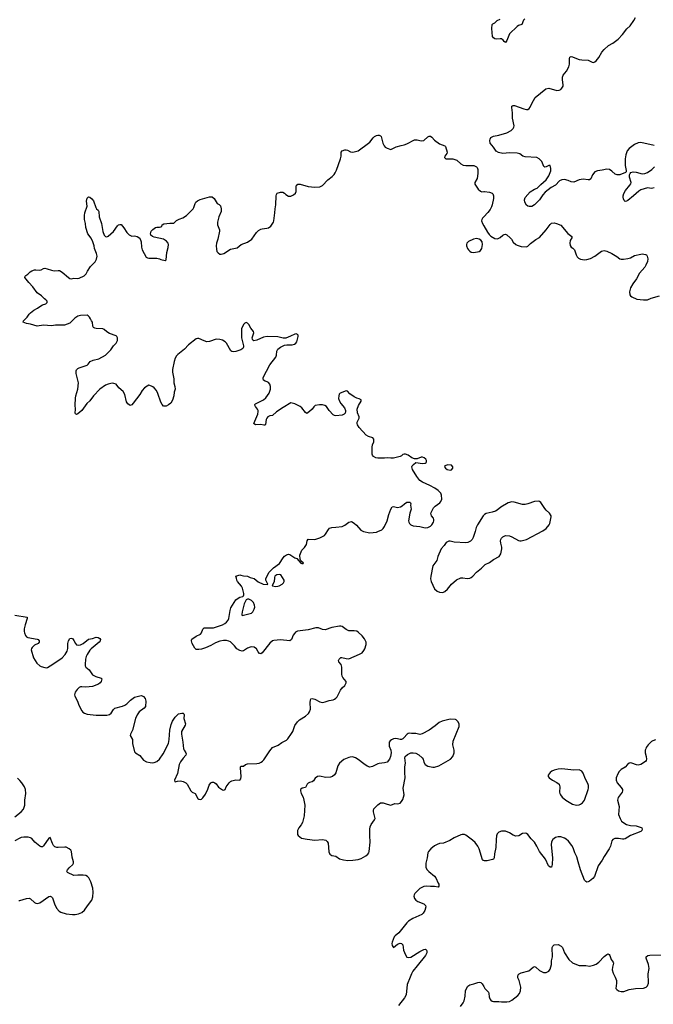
# Model space of a CAD drawing. Header units: inches. Extents: x 1835039 to 2027607, y 642849 to 774141.
# Tile 35 of 113: x 1872945 to 1882579, y 699587 to 714544. Entities that reach past the tile are written whole.
import ezdxf

# ---------------------------------------------------------------- set-up
doc = ezdxf.new("R2010")
doc.units = ezdxf.units.IN
doc.header["$MEASUREMENT"] = 0
for name, color, linetype in [('B8679', 7, 'Continuous'), ('B8689', 7, 'Continuous'), ('B8770', 7, 'Continuous'), ('B8771', 7, 'Continuous'), ('B8780', 7, 'Continuous'), ('B8781', 7, 'Continuous')]:
    doc.layers.add(name, color=color, linetype=linetype)

msp = doc.modelspace()

# ---------------------------------------------------------------- linework, layer by layer
at = {"layer": 'B8679', "color": 6, "elevation": 600}
for points in [[(1878881, 700000), (1878837, 699890), (1878819, 699730), (1878796, 699684), (1878702, 699570)], [(1879645, 699555), (1879686, 699610), (1879701, 699639), (1879717, 699710), (1879724, 699790), (1879738, 699830), (1879759, 699861), (1879790, 699881), (1879850, 699896), (1879910, 699921), (1879930, 699925), (1879957, 699917), (1879977, 699897), (1880000, 699857)]]:
    msp.add_lwpolyline(points, dxfattribs=at)
at = {"layer": 'B8689', "color": 6, "elevation": 600}
for points in [[(1880000, 699857), (1880015, 699830), (1880071, 699770), (1880079, 699750), (1880082, 699702), (1880091, 699671), (1880106, 699650), (1880130, 699634), (1880150, 699629), (1880230, 699629), (1880270, 699624), (1880350, 699625), (1880390, 699631), (1880430, 699651), (1880519, 699721), (1880546, 699754), (1880559, 699790), (1880562, 699850), (1880539, 699950), (1880521, 699990), (1880520, 700000)], [(1881996, 700000), (1882018, 699950), (1882021, 699910), (1882009, 699830), (1882022, 699810), (1882050, 699794), (1882090, 699784), (1882130, 699784), (1882210, 699812), (1882310, 699830), (1882430, 699832), (1882470, 699846), (1882490, 699870), (1882504, 699910), (1882504, 699970), (1882502, 700000)]]:
    msp.add_lwpolyline(points, dxfattribs=at)
at = {"layer": 'B8770', "color": 6, "elevation": 600}
for points in [[(1872870, 705500), (1873058, 705470), (1873061, 705450), (1873029, 705351), (1873015, 705290), (1873013, 705253), (1873017, 705230), (1873034, 705190), (1873050, 705170), (1873070, 705157), (1873210, 705134), (1873227, 705127), (1873243, 705110), (1873243, 705090), (1873228, 705070), (1873170, 705042), (1873134, 705010), (1873123, 704990), (1873121, 704970), (1873157, 704850), (1873204, 704770), (1873250, 704729), (1873270, 704719), (1873330, 704703), (1873350, 704701), (1873370, 704706), (1873450, 704752), (1873590, 704852), (1873639, 704901), (1873669, 704950), (1873676, 704990), (1873678, 705070), (1873690, 705111), (1873710, 705142), (1873730, 705150), (1873750, 705142), (1873770, 705115), (1873792, 705070), (1873809, 705050), (1873842, 705042), (1873870, 705048), (1873910, 705069), (1873990, 705132), (1874050, 705142), (1874110, 705162), (1874140, 705160), (1874166, 705146), (1874175, 705130), (1874169, 705110), (1874155, 705090), (1874030, 704988), (1874010, 704966), (1873970, 704903), (1873955, 704870), (1873944, 704830), (1873939, 704750), (1873942, 704730), (1873951, 704711), (1874000, 704670), (1874054, 704594), (1874105, 704565), (1874184, 704544), (1874193, 704530), (1874185, 704490), (1874170, 704470), (1874144, 704450), (1874050, 704414), (1873950, 704405), (1873890, 704412), (1873870, 704410), (1873850, 704400), (1873818, 704370), (1873790, 704330), (1873781, 704290), (1873784, 704270), (1873823, 704190), (1873844, 704130), (1873890, 704046), (1873907, 704027), (1873930, 704010), (1873970, 703996), (1874110, 703978), (1874270, 703981), (1874310, 703989), (1874334, 704010), (1874370, 704068), (1874390, 704087), (1874510, 704117), (1874543, 704130), (1874572, 704150), (1874630, 704207), (1874690, 704251), (1874790, 704277), (1874810, 704274), (1874830, 704262), (1874851, 704231), (1874864, 704190), (1874856, 704110), (1874836, 704084), (1874764, 704030), (1874730, 703986), (1874707, 703930), (1874662, 703750), (1874631, 703690), (1874627, 703670), (1874660, 703610), (1874659, 703550), (1874690, 703422), (1874705, 703405), (1874770, 703365), (1874830, 703297), (1874872, 703272), (1874930, 703259), (1874970, 703256), (1874990, 703259), (1875030, 703274), (1875072, 703310), (1875128, 703392), (1875209, 703551), (1875219, 703610), (1875230, 703750), (1875250, 703838), (1875270, 703890), (1875310, 703950), (1875362, 703998), (1875410, 704011), (1875430, 704009), (1875440, 704000), (1875447, 703987), (1875440, 703930), (1875466, 703850), (1875462, 703830), (1875407, 703733), (1875403, 703690), (1875428, 703570), (1875438, 703470), (1875447, 703447), (1875472, 703410), (1875478, 703390), (1875472, 703370), (1875430, 703327), (1875390, 703272), (1875370, 703231), (1875347, 703093), (1875297, 702990), (1875305, 702970), (1875310, 702967), (1875343, 702977), (1875390, 702981), (1875430, 702973), (1875470, 702950), (1875494, 702930), (1875548, 702828), (1875570, 702810), (1875611, 702791), (1875655, 702715), (1875670, 702702), (1875690, 702697), (1875710, 702705), (1875730, 702722), (1875770, 702781), (1875805, 702855), (1875824, 702916), (1875850, 702953), (1875870, 702960), (1875890, 702960), (1875910, 702953), (1875935, 702935), (1875970, 702888), (1876030, 702844), (1876050, 702838), (1876070, 702848), (1876085, 702890), (1876130, 702950), (1876150, 702970), (1876170, 702980), (1876230, 702995), (1876290, 702994), (1876309, 703011), (1876312, 703050), (1876301, 703179), (1876303, 703197), (1876310, 703206), (1876350, 703207), (1876379, 703230), (1876410, 703241), (1876550, 703243), (1876588, 703252), (1876615, 703265), (1876639, 703281), (1876659, 703301), (1876750, 703439), (1876790, 703487), (1876877, 703523), (1876930, 703565), (1877002, 703598), (1877022, 703618), (1877079, 703701), (1877096, 703730), (1877130, 703822), (1877170, 703880), (1877201, 703910), (1877290, 703963), (1877335, 704005), (1877352, 704028), (1877366, 704070), (1877360, 704170), (1877366, 704210), (1877374, 704226), (1877390, 704235), (1877430, 704221), (1877510, 704181), (1877550, 704174), (1877590, 704181), (1877650, 704204), (1877710, 704215), (1877730, 704222), (1877750, 704236), (1877770, 704260), (1877821, 704359), (1877847, 704393), (1877887, 704430), (1877910, 704470), (1877910, 704490), (1877858, 704550), (1877847, 704570), (1877842, 704602), (1877845, 704710), (1877831, 704751), (1877796, 704790), (1877794, 704810), (1877804, 704830), (1877830, 704854), (1877845, 704855), (1877910, 704838), (1877950, 704837), (1878110, 704906), (1878151, 704929), (1878180, 704960), (1878194, 704986), (1878212, 705052), (1878212, 705090), (1878190, 705138), (1878150, 705186), (1878090, 705242), (1878070, 705254), (1878030, 705263), (1877950, 705262), (1877910, 705279), (1877850, 705326), (1877830, 705332), (1877810, 705332), (1877690, 705312), (1877590, 705277), (1877550, 705281), (1877490, 705305), (1877450, 705308), (1877330, 705278), (1877170, 705254), (1877141, 705239), (1877121, 705219), (1877105, 705195), (1877076, 705130), (1877050, 705110), (1876910, 705126), (1876810, 705116), (1876790, 705109), (1876750, 705073), (1876630, 704927), (1876610, 704912), (1876590, 704918), (1876570, 704944), (1876547, 704987), (1876510, 705013), (1876476, 705016), (1876448, 705012), (1876410, 704996), (1876350, 704959), (1876330, 704954), (1876290, 704964), (1876247, 704987), (1876210, 705035), (1876150, 705092), (1876126, 705106), (1876090, 705114), (1876046, 705114), (1875990, 705102), (1875923, 705077), (1875850, 705040), (1875770, 705005), (1875710, 704984), (1875670, 704975), (1875630, 704979), (1875610, 704997), (1875568, 705070), (1875555, 705110), (1875557, 705123), (1875564, 705136), (1875630, 705179), (1875694, 705210), (1875712, 705228), (1875732, 705288), (1875750, 705306), (1875792, 705308), (1875830, 705304), (1875890, 705308), (1876027, 705353), (1876063, 705370), (1876090, 705390), (1876115, 705425), (1876127, 705450), (1876143, 705570), (1876156, 705610), (1876230, 705730), (1876250, 705748), (1876290, 705770), (1876336, 705784), (1876346, 705794), (1876352, 705808), (1876354, 705830), (1876335, 705910), (1876318, 705938), (1876256, 706010), (1876247, 706030), (1876243, 706063), (1876230, 706091), (1876290, 706110), (1876310, 706108), (1876350, 706094), (1876410, 706090), (1876450, 706072), (1876510, 706056), (1876570, 706007), (1876649, 705971), (1876715, 705965), (1876718, 705970), (1876689, 706029), (1876689, 706049), (1876706, 706094), (1876740, 706150), (1876772, 706188), (1876803, 706217), (1876895, 706285), (1876950, 706371), (1876970, 706394), (1877003, 706417), (1877030, 706427), (1877050, 706422), (1877130, 706371), (1877158, 706358), (1877222, 706290), (1877236, 706284), (1877255, 706285), (1877258, 706290), (1877222, 706322), (1877208, 706348), (1877205, 706410), (1877234, 706486), (1877274, 706526), (1877305, 706570), (1877317, 706630), (1877330, 706651), (1877430, 706649), (1877510, 706674), (1877550, 706692), (1877578, 706710), (1877595, 706730), (1877638, 706802), (1877658, 706822), (1877690, 706832), (1877750, 706833), (1877850, 706845), (1877890, 706865), (1877951, 706909), (1877990, 706922), (1878030, 706898), (1878065, 706865), (1878130, 706790), (1878170, 706770), (1878270, 706749), (1878370, 706762), (1878391, 706769), (1878450, 706796), (1878470, 706816), (1878490, 706848), (1878534, 706930), (1878557, 707030), (1878590, 707111), (1878610, 707143), (1878630, 707150), (1878690, 707134), (1878736, 707144), (1878762, 707158), (1878796, 707190), (1878833, 707213), (1878850, 707217), (1878875, 707215), (1878887, 707207), (1878891, 707191), (1878888, 707170), (1878896, 707110), (1878879, 707050), (1878859, 706930), (1878861, 706910), (1878871, 706890), (1878894, 706870), (1878930, 706854), (1879030, 706844), (1879110, 706824), (1879150, 706831), (1879189, 706850), (1879209, 706870), (1879235, 706910), (1879240, 706930), (1879241, 706950), (1879235, 706970), (1879206, 707010), (1879199, 707030), (1879198, 707050), (1879204, 707070), (1879237, 707130), (1879264, 707156), (1879333, 707207), (1879350, 707227), (1879361, 707259), (1879356, 707324), (1879346, 707350), (1879330, 707373), (1879310, 707393), (1879256, 707430), (1879182, 707470), (1879070, 707518), (1879030, 707545), (1878984, 707604), (1878918, 707710), (1878910, 707730), (1878908, 707750), (1878914, 707766), (1878931, 707789), (1878970, 707816), (1879070, 707802), (1879110, 707808), (1879123, 707817), (1879129, 707830), (1879129, 707850), (1879118, 707870), (1879093, 707890), (1879070, 707901), (1879050, 707901), (1878990, 707876), (1878950, 707873), (1878908, 707888), (1878849, 707930), (1878810, 707945), (1878790, 707944), (1878770, 707937), (1878750, 707918), (1878730, 707907), (1878630, 707886), (1878590, 707884), (1878530, 707890), (1878490, 707883), (1878390, 707885), (1878359, 707890), (1878324, 707910), (1878310, 707930), (1878306, 707946), (1878304, 708050), (1878310, 708086), (1878331, 708130), (1878330, 708173), (1878316, 708190), (1878250, 708211), (1878214, 708234), (1878105, 708350), (1878080, 708390), (1878074, 708410), (1878077, 708430), (1878105, 708490), (1878106, 708510), (1878083, 708570), (1878076, 708630), (1878095, 708685), (1878139, 708750), (1878139, 708770), (1878107, 708787), (1878070, 708796), (1878030, 708813), (1877963, 708863), (1877930, 708900), (1877910, 708904), (1877817, 708870), (1877804, 708856), (1877795, 708830), (1877794, 708790), (1877808, 708748), (1877830, 708713), (1877882, 708650), (1877901, 708610), (1877901, 708590), (1877893, 708567), (1877876, 708550), (1877850, 708536), (1877754, 708526), (1877730, 708531), (1877710, 708541), (1877649, 708609), (1877608, 708670), (1877586, 708686), (1877550, 708696), (1877504, 708696), (1877438, 708682), (1877416, 708664), (1877390, 708630), (1877350, 708590), (1877310, 708564), (1877290, 708577), (1877235, 708650), (1877210, 708670), (1877130, 708708), (1877070, 708723), (1876950, 708655), (1876851, 708589), (1876790, 708530), (1876750, 708525), (1876720, 708510), (1876701, 708490), (1876692, 708470), (1876684, 708396), (1876674, 708386), (1876655, 708385), (1876610, 708393), (1876530, 708390), (1876510, 708403), (1876506, 708410), (1876564, 708550), (1876572, 708590), (1876570, 708610), (1876560, 708630), (1876528, 708670), (1876520, 708690), (1876522, 708698), (1876529, 708710), (1876650, 708772), (1876690, 708802), (1876736, 708870), (1876761, 708930), (1876761, 708970), (1876749, 709010), (1876730, 709033), (1876710, 709045), (1876675, 709055), (1876650, 709069), (1876645, 709090), (1876648, 709110), (1876750, 709299), (1876840, 709420), (1876849, 709450), (1876854, 709510), (1876870, 709540), (1876909, 709571), (1876970, 709598), (1877006, 709606), (1877090, 709607), (1877123, 709617), (1877143, 709630), (1877158, 709650), (1877171, 709689), (1877178, 709730), (1877177, 709750), (1877170, 709764), (1877150, 709773), (1877130, 709769), (1877065, 709735), (1876990, 709707), (1876950, 709707), (1876870, 709727), (1876710, 709733), (1876650, 709720), (1876550, 709674), (1876506, 709666), (1876490, 709675), (1876483, 709690), (1876481, 709710), (1876501, 709770), (1876504, 709790), (1876499, 709810), (1876460, 709860), (1876430, 709912), (1876410, 709936), (1876390, 709943), (1876370, 709935), (1876350, 709913), (1876318, 709850), (1876318, 709710), (1876350, 709590), (1876350, 709570), (1876339, 709550), (1876308, 709530), (1876230, 709505), (1876201, 709501), (1876170, 709506), (1876155, 709515), (1876089, 709630), (1876070, 709651), (1876030, 709674), (1875990, 709685), (1875930, 709690), (1875830, 709654), (1875792, 709652), (1875750, 709665), (1875670, 709699), (1875650, 709701), (1875630, 709697), (1875513, 709607), (1875450, 709540), (1875350, 709458), (1875330, 709440), (1875310, 709404), (1875292, 709350), (1875269, 709230), (1875271, 709190), (1875287, 709090), (1875288, 709030), (1875304, 708970), (1875307, 708930), (1875295, 708885), (1875290, 708829), (1875270, 708765), (1875242, 708718), (1875210, 708692), (1875170, 708675), (1875130, 708676), (1875110, 708698), (1875090, 708735), (1875045, 708865), (1875023, 708910), (1874991, 708950), (1874970, 708968), (1874950, 708979), (1874910, 708990), (1874881, 708979), (1874844, 708950), (1874810, 708910), (1874773, 708850), (1874670, 708717), (1874650, 708694), (1874626, 708686), (1874590, 708709), (1874570, 708738), (1874543, 708850), (1874518, 708898), (1874454, 708954), (1874410, 709007), (1874378, 709018), (1874350, 709021), (1874291, 709009), (1874250, 708992), (1874166, 708930), (1874070, 708833), (1874010, 708754), (1873964, 708716), (1873890, 708609), (1873830, 708559), (1873810, 708549), (1873795, 708555), (1873789, 708569), (1873795, 708630), (1873789, 708690), (1873793, 708793), (1873799, 708830), (1873827, 708933), (1873841, 709030), (1873803, 709170), (1873803, 709210), (1873810, 709226), (1873830, 709247), (1873850, 709258), (1873970, 709295), (1873989, 709310), (1874019, 709350), (1874061, 709370), (1874150, 709394), (1874250, 709446), (1874332, 709530), (1874370, 709590), (1874410, 709631), (1874432, 709670), (1874432, 709710), (1874421, 709730), (1874410, 709740), (1874310, 709775), (1874270, 709801), (1874230, 709838), (1874210, 709849), (1874110, 709853), (1874090, 709857), (1874070, 709869), (1874058, 709890), (1874050, 709948), (1874039, 709970), (1874023, 710000)], [(1873772, 710000), (1873708, 709932), (1873626, 709906), (1873490, 709903), (1873430, 709896), (1873310, 709906), (1873210, 709890), (1873110, 709917), (1873048, 709928), (1872998, 709950), (1873002, 709970), (1873034, 710000)], [(1880000, 707018), (1879990, 707007), (1879906, 706870), (1879887, 706830), (1879872, 706770), (1879839, 706681), (1879823, 706650), (1879797, 706623), (1879757, 706603), (1879730, 706596), (1879550, 706606), (1879490, 706622), (1879470, 706622), (1879430, 706603), (1879401, 706559), (1879355, 706505), (1879302, 706390), (1879287, 706330), (1879226, 706250), (1879194, 706090), (1879193, 706050), (1879199, 706010), (1879250, 705897), (1879290, 705862), (1879326, 705846), (1879370, 705842), (1879390, 705847), (1879410, 705858), (1879450, 705896), (1879510, 705970), (1879587, 706033), (1879650, 706064), (1879684, 706064), (1879750, 706056), (1879790, 706063), (1879810, 706073), (1879835, 706090), (1879890, 706153), (1879965, 706215), (1880000, 706250)], [(1872870, 702436), (1872970, 702509), (1873002, 702550), (1873023, 702610), (1873026, 702690), (1873038, 702790), (1873033, 702850), (1873017, 702890), (1872979, 702950), (1872950, 702985), (1872910, 703021)], [(1872930, 701163), (1872950, 701165), (1873050, 701197), (1873090, 701200), (1873112, 701190), (1873170, 701135), (1873190, 701123), (1873210, 701119), (1873250, 701128), (1873390, 701226), (1873410, 701231), (1873430, 701220), (1873443, 701203), (1873475, 701115), (1873504, 701050), (1873544, 701004), (1873570, 700989), (1873650, 700961), (1873750, 700950), (1873790, 700950), (1873839, 700961), (1873890, 700983), (1873930, 701019), (1873975, 701085), (1874041, 701170), (1874058, 701222), (1874062, 701290), (1874055, 701350), (1874026, 701446), (1873997, 701510), (1873977, 701530), (1873950, 701543), (1873908, 701550), (1873830, 701550), (1873770, 701543), (1873671, 701591), (1873663, 701610), (1873672, 701630), (1873699, 701661), (1873754, 701710), (1873764, 701730), (1873765, 701750), (1873745, 701825), (1873733, 701910), (1873722, 701930), (1873699, 701950), (1873650, 701973), (1873630, 701975), (1873530, 701967), (1873509, 701969), (1873481, 701981), (1873461, 702001), (1873444, 702030), (1873410, 702122), (1873390, 702113), (1873310, 701996), (1873290, 701979), (1873270, 701979), (1873250, 701990), (1873178, 702050), (1873130, 702104), (1873110, 702115), (1873075, 702125), (1873010, 702128), (1872970, 702122), (1872947, 702113), (1872870, 702070)], [(1880000, 701770), (1879993, 701773), (1879983, 701783), (1879930, 701951), (1879910, 701992), (1879870, 702045), (1879830, 702083), (1879730, 702156), (1879708, 702168), (1879670, 702169), (1879650, 702160), (1879550, 702115), (1879483, 702077), (1879390, 702036), (1879330, 702028), (1879290, 702016), (1879250, 701993), (1879198, 701950), (1879159, 701910), (1879149, 701890), (1879141, 701810), (1879120, 701730), (1879121, 701670), (1879137, 701637), (1879164, 701604), (1879250, 701533), (1879270, 701510), (1879310, 701430), (1879316, 701410), (1879317, 701383), (1879310, 701369), (1879250, 701379), (1879190, 701377), (1879130, 701382), (1879090, 701376), (1879070, 701369), (1879030, 701345), (1878953, 701270), (1878942, 701250), (1878939, 701230), (1878950, 701194), (1878970, 701170), (1879000, 701150), (1879092, 701112), (1879116, 701090), (1879121, 701070), (1879104, 701010), (1879081, 700970), (1879058, 700950), (1878921, 700890), (1878858, 700850), (1878830, 700826), (1878710, 700674), (1878654, 700630), (1878639, 700610), (1878608, 700530), (1878605, 700510), (1878610, 700482), (1878630, 700452), (1878690, 700502), (1878730, 700514), (1878751, 700510), (1878770, 700490), (1878780, 700410), (1878810, 700339), (1878830, 700306), (1878850, 700297), (1878890, 700305), (1879030, 700388), (1879090, 700418), (1879110, 700423), (1879119, 700419), (1879132, 700412), (1879136, 700396), (1879134, 700370), (1879114, 700330), (1878986, 700174), (1878924, 700090), (1878901, 700050), (1878881, 700000)]]:
    msp.add_lwpolyline(points, dxfattribs=at)
for points in [[(1879457, 707783), (1879410, 707766), (1879405, 707750), (1879418, 707730), (1879445, 707710), (1879490, 707702), (1879510, 707707), (1879529, 707730), (1879529, 707750), (1879510, 707778)], [(1876890, 706118), (1876854, 706110), (1876825, 706090), (1876819, 706070), (1876815, 706005), (1876782, 705950), (1876790, 705942), (1876835, 705935), (1876870, 705937), (1876890, 705944), (1876934, 705970), (1876957, 705990), (1876965, 706010), (1876966, 706030), (1876914, 706110)], [(1876410, 705743), (1876388, 705732), (1876360, 705670), (1876327, 705550), (1876321, 705510), (1876330, 705492), (1876370, 705504), (1876470, 705531), (1876492, 705548), (1876512, 705588), (1876518, 705622), (1876516, 705650), (1876500, 705690), (1876470, 705724), (1876430, 705741)], [(1879490, 703919), (1879367, 703890), (1879324, 703870), (1879264, 703816), (1879170, 703753), (1879065, 703695), (1879030, 703688), (1878970, 703700), (1878901, 703701), (1878870, 703707), (1878850, 703701), (1878836, 703690), (1878786, 703634), (1878770, 703621), (1878750, 703612), (1878730, 703610), (1878690, 703621), (1878664, 703624), (1878630, 703618), (1878596, 703604), (1878576, 703590), (1878565, 703570), (1878561, 703550), (1878564, 703510), (1878586, 703450), (1878593, 703410), (1878583, 703350), (1878569, 703310), (1878530, 703268), (1878490, 703256), (1878410, 703247), (1878390, 703241), (1878310, 703199), (1878270, 703191), (1878227, 703207), (1878178, 703238), (1878090, 703308), (1878050, 703333), (1878005, 703345), (1877970, 703344), (1877950, 703338), (1877872, 703308), (1877810, 703250), (1877783, 703210), (1877750, 703103), (1877729, 703071), (1877701, 703050), (1877670, 703040), (1877593, 703033), (1877510, 703052), (1877473, 703047), (1877438, 703022), (1877410, 702983), (1877393, 702967), (1877350, 702957), (1877330, 702948), (1877315, 702930), (1877290, 702881), (1877238, 702870), (1877217, 702850), (1877216, 702830), (1877226, 702790), (1877255, 702735), (1877266, 702690), (1877278, 702610), (1877277, 702530), (1877268, 702448), (1877245, 702350), (1877225, 702315), (1877188, 702270), (1877170, 702230), (1877167, 702187), (1877169, 702169), (1877179, 702150), (1877230, 702110), (1877314, 702094), (1877430, 702082), (1877550, 702091), (1877599, 702079), (1877620, 702060), (1877633, 702033), (1877646, 701906), (1877660, 701870), (1877690, 701846), (1877750, 701838), (1877810, 701798), (1877870, 701783), (1877934, 701774), (1878010, 701775), (1878090, 701787), (1878136, 701804), (1878210, 701844), (1878237, 701870), (1878251, 701890), (1878258, 701910), (1878275, 702050), (1878268, 702150), (1878270, 702250), (1878276, 702284), (1878290, 702321), (1878341, 702390), (1878348, 702410), (1878346, 702430), (1878322, 702510), (1878322, 702530), (1878330, 702555), (1878390, 702620), (1878430, 702646), (1878470, 702648), (1878530, 702628), (1878590, 702615), (1878650, 702638), (1878690, 702631), (1878730, 702644), (1878752, 702670), (1878770, 702701), (1878793, 702770), (1878776, 702870), (1878806, 703030), (1878800, 703110), (1878803, 703197), (1878810, 703250), (1878801, 703330), (1878808, 703352), (1878840, 703380), (1878890, 703405), (1878930, 703410), (1878970, 703402), (1879016, 703376), (1879066, 703330), (1879077, 703310), (1879090, 703266), (1879111, 703230), (1879150, 703206), (1879229, 703191), (1879250, 703191), (1879319, 703210), (1879495, 703310), (1879530, 703350), (1879553, 703410), (1879551, 703450), (1879530, 703530), (1879534, 703586), (1879627, 703810), (1879627, 703850), (1879605, 703885), (1879579, 703910), (1879570, 703915)]]:
    msp.add_lwpolyline(points, close=True, dxfattribs=at)
at = {"layer": 'B8771', "color": 6, "elevation": 600}
for points in [[(1873034, 710000), (1873057, 710023), (1873088, 710070), (1873110, 710093), (1873160, 710130), (1873217, 710163), (1873250, 710190), (1873290, 710212), (1873344, 710230), (1873363, 710250), (1873361, 710270), (1873343, 710290), (1873323, 710303), (1873275, 710350), (1873210, 710394), (1873145, 710485), (1873082, 710550), (1873023, 710630), (1873029, 710650), (1873040, 710660), (1873070, 710680), (1873105, 710715), (1873130, 710729), (1873170, 710744), (1873190, 710746), (1873250, 710740), (1873270, 710744), (1873310, 710765), (1873330, 710768), (1873362, 710762), (1873430, 710738), (1873469, 710731), (1873530, 710736), (1873550, 710733), (1873590, 710708), (1873686, 710626), (1873710, 710613), (1873730, 710609), (1873770, 710616), (1873830, 710614), (1873850, 710620), (1873928, 710652), (1873958, 710682), (1873977, 710723), (1874023, 710797), (1874093, 710867), (1874113, 710907), (1874122, 710950), (1874115, 710995), (1874085, 711070), (1874076, 711110), (1874055, 711170), (1874030, 711224), (1873983, 711290), (1873950, 711390), (1873946, 711450), (1873933, 711510), (1873930, 711570), (1873935, 711610), (1873970, 711710), (1873963, 711790), (1873970, 711831), (1873990, 711851), (1874010, 711846), (1874042, 711822), (1874070, 711791), (1874101, 711690), (1874112, 711672), (1874139, 711650), (1874151, 711630), (1874153, 711550), (1874190, 711450), (1874209, 711329), (1874230, 711271), (1874250, 711251), (1874270, 711245), (1874290, 711254), (1874373, 711327), (1874430, 711411), (1874450, 711427), (1874467, 711433), (1874490, 711431), (1874530, 711383), (1874573, 711310), (1874610, 711274), (1874650, 711254), (1874690, 711259), (1874731, 711251), (1874770, 711225), (1874790, 711170), (1874799, 711090), (1874809, 711050), (1874870, 710938), (1874890, 710927), (1874910, 710924), (1875030, 710924), (1875070, 710911), (1875090, 710899), (1875155, 710885), (1875170, 710894), (1875181, 711010), (1875204, 711084), (1875207, 711130), (1875202, 711150), (1875179, 711179), (1875130, 711210), (1874990, 711240), (1874964, 711250), (1874941, 711270), (1874933, 711290), (1874945, 711330), (1874970, 711356), (1875012, 711388), (1875030, 711394), (1875070, 711393), (1875090, 711398), (1875106, 711410), (1875110, 711430), (1875136, 711444), (1875230, 711455), (1875290, 711454), (1875330, 711495), (1875370, 711514), (1875426, 711534), (1875479, 711570), (1875583, 711670), (1875595, 711690), (1875613, 711750), (1875625, 711770), (1875648, 711792), (1875690, 711811), (1875830, 711854), (1875871, 711851), (1875901, 711830), (1875950, 711751), (1875977, 711737), (1875997, 711717), (1876011, 711670), (1876008, 711630), (1875972, 711550), (1875955, 711470), (1875955, 711430), (1875982, 711350), (1875984, 711330), (1875960, 711210), (1875939, 711150), (1875932, 711110), (1875936, 711056), (1875944, 711024), (1875963, 711003), (1875990, 710984), (1876010, 710982), (1876050, 710993), (1876150, 711060), (1876228, 711072), (1876250, 711079), (1876312, 711128), (1876410, 711165), (1876476, 711210), (1876546, 711314), (1876577, 711343), (1876610, 711362), (1876630, 711368), (1876705, 711375), (1876730, 711383), (1876765, 711410), (1876803, 711470), (1876810, 711490), (1876825, 711610), (1876827, 711673), (1876838, 711730), (1876844, 711870), (1876849, 711891), (1876861, 711910), (1876910, 711926), (1876944, 711924), (1876970, 711911), (1876990, 711891), (1877030, 711865), (1877070, 711861), (1877110, 711883), (1877138, 711910), (1877147, 711933), (1877150, 712012), (1877156, 712030), (1877172, 712048), (1877210, 712045), (1877330, 712010), (1877430, 711998), (1877510, 712006), (1877550, 712028), (1877632, 712110), (1877697, 712163), (1877727, 712193), (1877742, 712218), (1877762, 712258), (1877823, 712430), (1877834, 712470), (1877835, 712530), (1877850, 712550), (1877890, 712569), (1877910, 712569), (1877930, 712563), (1877976, 712536), (1878010, 712530), (1878089, 712551), (1878114, 712566), (1878226, 712654), (1878270, 712682), (1878320, 712750), (1878341, 712770), (1878370, 712787), (1878390, 712790), (1878411, 712790), (1878430, 712781), (1878439, 712770), (1878468, 712668), (1878487, 712630), (1878504, 712610), (1878530, 712594), (1878590, 712571), (1878670, 712611), (1878745, 712635), (1878790, 712642), (1878830, 712656), (1878950, 712717), (1878990, 712717), (1879050, 712702), (1879089, 712710), (1879150, 712767), (1879170, 712776), (1879190, 712776), (1879210, 712760), (1879250, 712712), (1879330, 712656), (1879410, 712630), (1879419, 712619), (1879442, 712530), (1879439, 712510), (1879408, 712470), (1879405, 712450), (1879426, 712430), (1879529, 712429), (1879563, 712423), (1879590, 712408), (1879650, 712354), (1879690, 712336), (1879730, 712330), (1879848, 712328), (1879870, 712321), (1879888, 712308), (1879898, 712298), (1879909, 712269), (1879912, 712210), (1879898, 712130), (1879867, 712070), (1879865, 712045), (1879917, 711970), (1879950, 711940), (1879970, 711930), (1880000, 711932)], [(1880000, 711550), (1879981, 711530), (1879970, 711510), (1879968, 711490), (1879980, 711450), (1880000, 711415)], [(1874023, 710000), (1874007, 710027), (1873987, 710047), (1873970, 710054), (1873871, 710051), (1873830, 710040), (1873782, 710010), (1873772, 710000)]]:
    msp.add_lwpolyline(points, dxfattribs=at)
msp.add_lwpolyline([(1879890, 711220), (1879843, 711210), (1879770, 711174), (1879745, 711150), (1879737, 711130), (1879737, 711110), (1879753, 711070), (1879769, 711049), (1879787, 711027), (1879810, 711013), (1879850, 711008), (1879930, 711025), (1879950, 711038), (1879970, 711067), (1879980, 711130), (1879975, 711170), (1879956, 711196), (1879932, 711212)], close=True, dxfattribs=at)
at = {"layer": 'B8780', "color": 6, "elevation": 600}
for points in [[(1880000, 706250), (1880020, 706270), (1880090, 706299), (1880150, 706344), (1880233, 706390), (1880259, 706430), (1880275, 706505), (1880275, 706530), (1880259, 706590), (1880255, 706630), (1880259, 706650), (1880270, 706670), (1880290, 706690), (1880330, 706707), (1880390, 706704), (1880425, 706690), (1880530, 706632), (1880550, 706626), (1880570, 706627), (1880650, 706650), (1880898, 706782), (1880947, 706813), (1880996, 706870), (1881005, 706890), (1881027, 706990), (1881026, 707010), (1881001, 707050), (1880952, 707092), (1880930, 707120), (1880870, 707209), (1880850, 707227), (1880830, 707232), (1880770, 707226), (1880672, 707188), (1880630, 707178), (1880590, 707182), (1880463, 707217), (1880430, 707218), (1880370, 707203), (1880259, 707141), (1880205, 707095), (1880179, 707081), (1880130, 707061), (1880036, 707044), (1880010, 707029), (1880000, 707018)], [(1882610, 703603), (1882570, 703592), (1882550, 703579), (1882501, 703530), (1882472, 703490), (1882463, 703470), (1882457, 703450), (1882457, 703410), (1882472, 703350), (1882477, 703310), (1882471, 703290), (1882462, 703278), (1882390, 703232), (1882350, 703219), (1882324, 703224), (1882250, 703251), (1882230, 703254), (1882210, 703248), (1882184, 703230), (1882150, 703190), (1882090, 703153), (1882058, 703122), (1882037, 703090), (1882016, 703030), (1882015, 702990), (1882028, 702950), (1882090, 702882), (1882109, 702850), (1882111, 702830), (1882105, 702810), (1882046, 702730), (1882033, 702690), (1882058, 702590), (1882050, 702470), (1882073, 702410), (1882097, 702370), (1882113, 702353), (1882170, 702321), (1882230, 702306), (1882318, 702298), (1882395, 702275), (1882403, 702270), (1882408, 702250), (1882402, 702230), (1882390, 702210), (1882230, 702151), (1882150, 702103), (1882130, 702096), (1882110, 702095), (1882050, 702107), (1882012, 702108), (1881995, 702105), (1881961, 702090), (1881948, 702072), (1881926, 701990), (1881907, 701950), (1881829, 701831), (1881803, 701777), (1881739, 701690), (1881684, 701530), (1881661, 701499), (1881610, 701457), (1881590, 701447), (1881570, 701444), (1881550, 701452), (1881530, 701475), (1881473, 701630), (1881435, 701750), (1881418, 701830), (1881385, 701890), (1881362, 701962), (1881341, 702001), (1881290, 702066), (1881256, 702096), (1881230, 702111), (1881170, 702129), (1881130, 702131), (1881090, 702121), (1881049, 702091), (1881030, 702058), (1881026, 702010), (1881047, 701810), (1881040, 701710), (1881030, 701670), (1881010, 701669), (1880983, 701690), (1880937, 701790), (1880846, 701910), (1880807, 701990), (1880770, 702050), (1880719, 702099), (1880670, 702166), (1880650, 702180), (1880630, 702186), (1880590, 702184), (1880533, 702147), (1880490, 702144), (1880450, 702155), (1880390, 702193), (1880330, 702216), (1880270, 702217), (1880230, 702202), (1880205, 702175), (1880195, 702145), (1880189, 702091), (1880186, 701970), (1880166, 701874), (1880159, 701810), (1880148, 701792), (1880134, 701786), (1880050, 701767), (1880010, 701765), (1880000, 701770)], [(1880520, 700000), (1880518, 700010), (1880525, 700035), (1880537, 700050), (1880570, 700067), (1880684, 700096), (1880750, 700153), (1880770, 700162), (1880794, 700154), (1880850, 700099), (1880910, 700069), (1880950, 700070), (1880990, 700090), (1881010, 700123), (1881030, 700190), (1881033, 700250), (1881044, 700310), (1881043, 700450), (1881050, 700472), (1881070, 700490), (1881130, 700495), (1881176, 700470), (1881196, 700450), (1881228, 700370), (1881294, 700270), (1881350, 700220), (1881410, 700190), (1881450, 700176), (1881550, 700175), (1881610, 700169), (1881670, 700180), (1881710, 700199), (1881750, 700227), (1881830, 700313), (1881870, 700346), (1881890, 700353), (1881905, 700345), (1881915, 700330), (1881939, 700270), (1881968, 700228), (1881972, 700210), (1881956, 700150), (1881953, 700110), (1881970, 700060), (1881996, 700000)], [(1882502, 700000), (1882498, 700050), (1882513, 700130), (1882506, 700190), (1882472, 700288), (1882472, 700310), (1882493, 700327), (1882526, 700334), (1882750, 700339)]]:
    msp.add_lwpolyline(points, dxfattribs=at)
msp.add_lwpolyline([(1881190, 703166), (1881130, 703160), (1881070, 703144), (1881035, 703130), (1881011, 703110), (1880982, 703070), (1880982, 703050), (1880995, 703030), (1881044, 702990), (1881110, 702959), (1881145, 702930), (1881156, 702890), (1881152, 702810), (1881156, 702790), (1881167, 702767), (1881194, 702734), (1881250, 702691), (1881350, 702629), (1881410, 702615), (1881450, 702618), (1881470, 702627), (1881500, 702650), (1881530, 702688), (1881590, 702850), (1881593, 702870), (1881593, 702913), (1881584, 702944), (1881545, 703010), (1881510, 703101), (1881490, 703127), (1881450, 703150), (1881370, 703146)], close=True, dxfattribs=at)
at = {"layer": 'B8781', "color": 6, "elevation": 600}
for points in [[(1882593, 712633), (1882390, 712681), (1882346, 712674), (1882291, 712649), (1882212, 712590), (1882183, 712550), (1882161, 712490), (1882152, 712430), (1882149, 712330), (1882168, 712252), (1882167, 712233), (1882158, 712222), (1882070, 712187), (1882030, 712186), (1882000, 712200), (1881950, 712245), (1881911, 712271), (1881870, 712274), (1881802, 712258), (1881730, 712249), (1881690, 712232), (1881655, 712190), (1881630, 712129), (1881607, 712113), (1881590, 712110), (1881510, 712122), (1881450, 712113), (1881370, 712075), (1881330, 712082), (1881282, 712102), (1881230, 712116), (1881190, 712114), (1881150, 712095), (1881089, 712030), (1881023, 711997), (1880936, 711924), (1880897, 711883), (1880849, 711810), (1880770, 711731), (1880730, 711706), (1880690, 711705), (1880670, 711711), (1880650, 711728), (1880624, 711770), (1880620, 711810), (1880630, 711845), (1880708, 711930), (1880770, 711972), (1880815, 711985), (1880870, 712043), (1880950, 712110), (1880990, 712171), (1881022, 712250), (1881022, 712282), (1881010, 712329), (1880990, 712329), (1880947, 712307), (1880930, 712304), (1880913, 712313), (1880884, 712390), (1880845, 712430), (1880810, 712451), (1880630, 712460), (1880593, 712473), (1880547, 712507), (1880510, 712519), (1880390, 712522), (1880290, 712511), (1880225, 712525), (1880188, 712548), (1880149, 712610), (1880099, 712670), (1880093, 712710), (1880096, 712730), (1880110, 712757), (1880150, 712776), (1880230, 712792), (1880354, 712826), (1880419, 712861), (1880450, 712890), (1880460, 712910), (1880461, 712930), (1880437, 713050), (1880440, 713130), (1880428, 713210), (1880430, 713230), (1880450, 713241), (1880470, 713240), (1880610, 713189), (1880650, 713180), (1880670, 713182), (1880690, 713193), (1880706, 713214), (1880731, 713270), (1880780, 713360), (1880945, 713495), (1880990, 713504), (1881110, 713467), (1881147, 713473), (1881170, 713486), (1881190, 713505), (1881207, 713533), (1881209, 713550), (1881196, 713636), (1881197, 713670), (1881210, 713700), (1881258, 713762), (1881292, 713830), (1881303, 713870), (1881304, 713956), (1881310, 713976), (1881330, 713984), (1881350, 713982), (1881410, 713953), (1881450, 713940), (1881490, 713933), (1881587, 713930), (1881650, 713899), (1881670, 713896), (1881690, 713902), (1881710, 713918), (1881751, 713969), (1881797, 714050), (1881830, 714092), (1881899, 714150), (1881965, 714190), (1882042, 714250), (1882110, 714317), (1882176, 714404), (1882228, 714452), (1882284, 714530), (1882310, 714578)], [(1880623, 714557), (1880604, 714536), (1880579, 714470), (1880530, 714454), (1880510, 714442), (1880393, 714330), (1880350, 714227), (1880330, 714200), (1880310, 714214), (1880294, 714234), (1880271, 714251), (1880250, 714255), (1880190, 714249), (1880170, 714253), (1880147, 714267), (1880135, 714290), (1880124, 714410), (1880128, 714472), (1880137, 714483), (1880170, 714498), (1880207, 714533), (1880250, 714551)], [(1882590, 711992), (1882550, 711980), (1882490, 711990), (1882390, 711961), (1882358, 711942), (1882278, 711870), (1882190, 711800), (1882170, 711787), (1882150, 711785), (1882137, 711797), (1882125, 711825), (1882121, 711850), (1882121, 711870), (1882130, 711906), (1882155, 711950), (1882223, 712030), (1882236, 712050), (1882243, 712070), (1882216, 712150), (1882216, 712190), (1882224, 712210), (1882238, 712222), (1882270, 712233), (1882316, 712230), (1882410, 712202), (1882450, 712207), (1882490, 712224), (1882558, 712270), (1882595, 712310)], [(1880000, 711932), (1880010, 711932), (1880090, 711922), (1880130, 711910), (1880141, 711901), (1880150, 711870), (1880150, 711830), (1880129, 711730), (1880119, 711701), (1880098, 711662), (1880063, 711617), (1880000, 711550)], [(1880000, 711415), (1880056, 711316), (1880081, 711281), (1880110, 711256), (1880170, 711218), (1880210, 711216), (1880250, 711237), (1880290, 711273), (1880310, 711283), (1880330, 711284), (1880350, 711276), (1880404, 711230), (1880424, 711210), (1880450, 711167), (1880490, 711131), (1880510, 711119), (1880570, 711099), (1880650, 711093), (1880670, 711104), (1880710, 711145), (1880790, 711205), (1880850, 711236), (1880952, 711350), (1881010, 711435), (1881030, 711451), (1881070, 711459), (1881105, 711450), (1881170, 711421), (1881277, 711297), (1881338, 711250), (1881341, 711230), (1881316, 711190), (1881308, 711152), (1881314, 711114), (1881331, 711091), (1881355, 711075), (1881379, 711050), (1881408, 710970), (1881423, 710943), (1881443, 710923), (1881470, 710906), (1881530, 710894), (1881570, 710902), (1881621, 710919), (1881690, 710950), (1881790, 711028), (1881830, 711039), (1881870, 711028), (1881950, 710994), (1882025, 710945), (1882067, 710910), (1882090, 710905), (1882125, 710905), (1882190, 710916), (1882230, 710929), (1882290, 710960), (1882390, 710985), (1882410, 710988), (1882459, 710979), (1882475, 710970), (1882487, 710950), (1882495, 710910), (1882488, 710870), (1882467, 710813), (1882450, 710787), (1882366, 710694), (1882321, 710610), (1882266, 710534), (1882230, 710470), (1882216, 710410), (1882223, 710363), (1882231, 710350), (1882252, 710332), (1882330, 710297), (1882430, 710287), (1882490, 710289), (1882547, 710313), (1882670, 710349)]]:
    msp.add_lwpolyline(points, dxfattribs=at)

doc.saveas('drawing.dxf')
